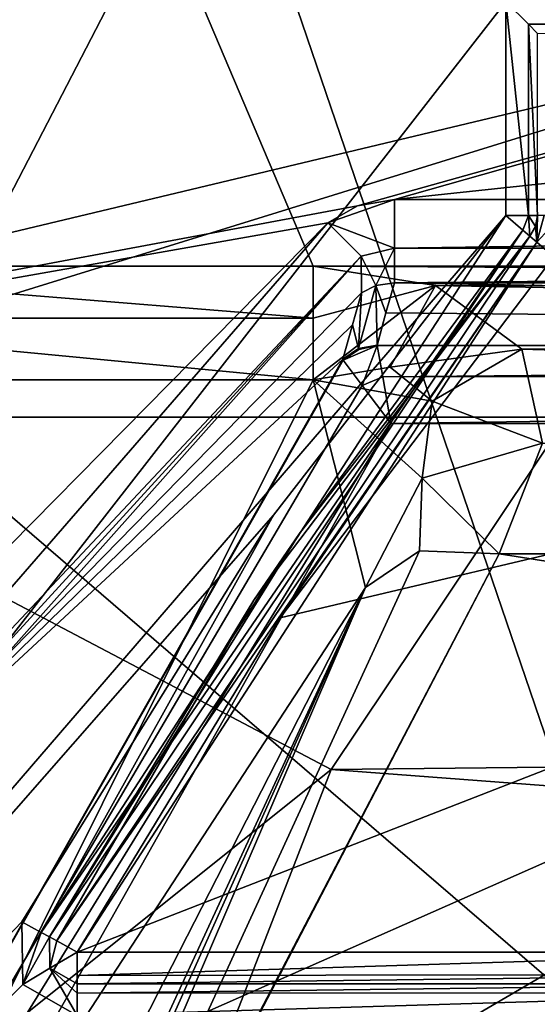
# Model space of a CAD drawing. Extents: x -200 to 200, y -703 to 625.
# Tile 45 of 256: x -6.63 to -5, y -518.31 to -515.21. Entities that reach past the tile are written whole.
import ezdxf

# ---------------------------------------------------------------- set-up
doc = ezdxf.new("R2010")
doc.units = 0
doc.header["$LTSCALE"] = 159.143519
for name, color, linetype in [('1713', 7, 'CONTINUOUS'), ('1732', 7, 'CONTINUOUS'), ('2592', 7, 'CONTINUOUS'), ('2593', 7, 'CONTINUOUS'), ('2595', 7, 'CONTINUOUS'), ('3928', 7, 'CONTINUOUS'), ('3931', 7, 'CONTINUOUS'), ('3939', 7, 'CONTINUOUS'), ('3940', 7, 'CONTINUOUS'), ('3947', 7, 'CONTINUOUS'), ('3948', 7, 'CONTINUOUS'), ('3949', 7, 'CONTINUOUS'), ('3958', 7, 'CONTINUOUS'), ('3962', 7, 'CONTINUOUS'), ('3963', 7, 'CONTINUOUS'), ('3964', 7, 'CONTINUOUS'), ('3984', 7, 'CONTINUOUS'), ('4059', 7, 'CONTINUOUS'), ('4060', 7, 'CONTINUOUS'), ('4063', 7, 'CONTINUOUS'), ('4064', 7, 'CONTINUOUS'), ('4065', 7, 'CONTINUOUS'), ('4066', 7, 'CONTINUOUS'), ('4114', 7, 'CONTINUOUS'), ('4115', 7, 'CONTINUOUS'), ('4116', 7, 'CONTINUOUS'), ('4117', 7, 'CONTINUOUS'), ('4118', 7, 'CONTINUOUS'), ('4119', 7, 'CONTINUOUS'), ('4332', 7, 'CONTINUOUS'), ('4337', 7, 'CONTINUOUS'), ('4338', 7, 'CONTINUOUS'), ('4340', 7, 'CONTINUOUS'), ('4341', 7, 'CONTINUOUS'), ('4353', 7, 'CONTINUOUS'), ('4365', 7, 'CONTINUOUS'), ('4381', 7, 'CONTINUOUS'), ('4383', 7, 'CONTINUOUS'), ('4390', 7, 'CONTINUOUS'), ('4392', 7, 'CONTINUOUS'), ('4404', 7, 'CONTINUOUS'), ('4407', 7, 'CONTINUOUS'), ('4412', 7, 'CONTINUOUS'), ('4413', 7, 'CONTINUOUS'), ('4532', 7, 'CONTINUOUS'), ('4533', 7, 'CONTINUOUS'), ('4535', 7, 'CONTINUOUS'), ('4536', 7, 'CONTINUOUS'), ('4538', 7, 'CONTINUOUS'), ('4554', 7, 'CONTINUOUS'), ('4556', 7, 'CONTINUOUS'), ('733', 7, 'CONTINUOUS')]:
    doc.layers.add(name, color=color, linetype=linetype)

msp = doc.modelspace()

# ---------------------------------------------------------------- linework, layer by layer
at = {"layer": '1713', "color": 7, "linetype": 'CONTINUOUS'}
for points in [[(-9.8698, -521.951, 64.65), (-5.9976, -514.471, 64.65), (-3.6, -521.5, 64.65), (-9.8698, -521.951, 64.65)], [(-3.6, -521.5, 64.65), (-5.9976, -514.471, 64.65), (-0.0001, -517.9, 64.65), (-3.6, -521.5, 64.65)], [(-5.9976, -514.471, 64.65), (6.2044, -514.7012, 64.65), (-0.0001, -517.9, 64.65), (-5.9976, -514.471, 64.65)]]:
    msp.add_3dface(points, dxfattribs=at)
at = {"layer": '1732', "color": 7, "linetype": 'CONTINUOUS'}
msp.add_3dface([(-5.9976, -514.471, 64.65), (-9.8698, -521.951, 64.65), (-6.7332, -513.7936, 63.65), (-5.9976, -514.471, 64.65)], dxfattribs=at)
at = {"layer": '2592', "color": 7, "linetype": 'CONTINUOUS'}
for points in [[(-5.651, -517.5736, 68.45), (5.5868, -517.4529, 68.45), (-4.1233, -515.2892, 68.45), (-5.651, -517.5736, 68.45)], [(0, -518, 68.45), (5.5868, -517.4529, 68.45), (-5.651, -517.5736, 68.45), (0, -518, 68.45)], [(-7.0824, -521.2597, 68.45), (0, -518, 68.45), (-5.651, -517.5736, 68.45), (-7.0824, -521.2597, 68.45)], [(-3.5, -521.5, 68.45), (0, -518, 68.45), (-7.0824, -521.2597, 68.45), (-3.5, -521.5, 68.45)]]:
    msp.add_3dface(points, dxfattribs=at)
at = {"layer": '2593', "color": 7, "linetype": 'CONTINUOUS'}
msp.add_3dface([(-5.9789, -513.6932, 68.55), (-7.8925, -512.1658, 68.65), (-7.8164, -516.4333, 68.55), (-5.9789, -513.6932, 68.55)], dxfattribs=at)
at = {"layer": '2595', "color": 7, "linetype": 'CONTINUOUS'}
for points in [[(-4.1233, -515.2892, 68.45), (0, -513.0366, 68.45), (-5.9789, -513.6932, 68.55), (-4.1233, -515.2892, 68.45)], [(-4.1233, -515.2892, 68.45), (-5.9789, -513.6932, 68.55), (-7.8164, -516.4333, 68.55), (-4.1233, -515.2892, 68.45)], [(-5.651, -517.5736, 68.45), (-4.1233, -515.2892, 68.45), (-7.8164, -516.4333, 68.55), (-5.651, -517.5736, 68.45)], [(-5.651, -517.5736, 68.45), (-7.8164, -516.4333, 68.55), (-9.4414, -520.6077, 68.55), (-5.651, -517.5736, 68.45)], [(-7.0824, -521.2597, 68.45), (-5.651, -517.5736, 68.45), (-9.4414, -520.6077, 68.55), (-7.0824, -521.2597, 68.45)]]:
    msp.add_3dface(points, dxfattribs=at)
at = {"layer": '3928', "color": 7, "linetype": 'CONTINUOUS'}
for points in [[(-10.616, -522.23, 58.15), (-5.1, -515.15, 58.15), (-7.0839, -514.7294, 58.15), (-10.616, -522.23, 58.15)], [(-5.1, -515.8248, 58.15), (-5.1, -515.15, 58.15), (-10.616, -522.23, 58.15), (-5.1, -515.8248, 58.15)], [(-5.8337, -516.771, 58.15), (-5.1, -515.8248, 58.15), (-10.616, -522.23, 58.15), (-5.8337, -516.771, 58.15)], [(-6.6278, -518.0538, 58.15), (-5.8337, -516.771, 58.15), (-10.616, -522.23, 58.15), (-6.6278, -518.0538, 58.15)], [(-6.6243, -518.252, 58.15), (-6.6278, -518.0538, 58.15), (-10.616, -522.23, 58.15), (-6.6243, -518.252, 58.15)], [(-6.4525, -518.35, 58.15), (-6.6243, -518.252, 58.15), (-10.616, -522.23, 58.15), (-6.4525, -518.35, 58.15)]]:
    msp.add_3dface(points, dxfattribs=at)
at = {"layer": '3931', "color": 7, "linetype": 'CONTINUOUS'}
for points in [[(-6.4525, -518.15, 11.15), (-0.55, -515.85, 11.15), (-5.8125, -517.0942, 11.15), (-6.4525, -518.15, 11.15)], [(-4.1, -518.15, 11.15), (-0.55, -515.85, 11.15), (-6.4525, -518.15, 11.15), (-4.1, -518.15, 11.15)], [(-0.55, -515.85, 11.15), (-4.9486, -515.9555, 11.15), (-5.8125, -517.0942, 11.15), (-0.55, -515.85, 11.15)]]:
    msp.add_3dface(points, dxfattribs=at)
at = {"layer": '3939', "color": 7, "linetype": 'CONTINUOUS'}
for points in [[(-5.8956, -517.0386, 11.25), (-5.0243, -515.8901, 11.25), (-5.7517, -516.8283, 58.05), (-5.8956, -517.0386, 11.25)], [(-5.0243, -515.8901, 11.25), (-5.0243, -515.8901, 58.05), (-5.7517, -516.8283, 58.05), (-5.0243, -515.8901, 11.25)], [(-6.5401, -518.1019, 58.05), (-5.8956, -517.0386, 11.25), (-5.7517, -516.8283, 58.05), (-6.5401, -518.1019, 58.05)], [(-6.5401, -518.1019, 11.25), (-5.8956, -517.0386, 11.25), (-6.5401, -518.1019, 58.05), (-6.5401, -518.1019, 11.25)]]:
    msp.add_3dface(points, dxfattribs=at)
at = {"layer": '3940', "color": 7, "linetype": 'CONTINUOUS'}
for points in [[(-4.1, -518.25, 11.25), (-6.4525, -518.25, 58.05), (-4.1, -518.25, 58.05), (-4.1, -518.25, 11.25)], [(-6.4525, -518.25, 11.25), (-6.4525, -518.25, 58.05), (-4.1, -518.25, 11.25), (-6.4525, -518.25, 11.25)]]:
    msp.add_3dface(points, dxfattribs=at)
at = {"layer": '3947', "color": 7, "linetype": 'CONTINUOUS'}
for points in [[(6.1461, -513.9332, 8.7108), (7.7436, -515.9847, 6.8018), (-6.4409, -514.2556, 8.4358), (6.1461, -513.9332, 8.7108)], [(-7.7436, -515.9847, 6.8018), (-6.4409, -514.2556, 8.4358), (-5.7084, -515.9847, 6.8018), (-7.7436, -515.9847, 6.8018)], [(-6.4409, -514.2556, 8.4358), (7.7436, -515.9847, 6.8018), (5.7084, -515.9847, 6.8018), (-6.4409, -514.2556, 8.4358)], [(-5.7084, -515.9847, 6.8018), (-6.4409, -514.2556, 8.4358), (5.7084, -515.9847, 6.8018), (-5.7084, -515.9847, 6.8018)], [(-5.3224, -516.0459, 6.7386), (-5.7084, -515.9847, 6.8018), (5.3141, -516.0486, 6.7358), (-5.3224, -516.0459, 6.7386)], [(5.3141, -516.0486, 6.7358), (-5.7084, -515.9847, 6.8018), (5.7084, -515.9847, 6.8018), (5.3141, -516.0486, 6.7358)], [(-5.0498, -516.247, 6.5278), (-5.3224, -516.0459, 6.7386), (5.0558, -516.2381, 6.5372), (-5.0498, -516.247, 6.5278)], [(5.0558, -516.2381, 6.5372), (-5.3224, -516.0459, 6.7386), (5.3141, -516.0486, 6.7358), (5.0558, -516.2381, 6.5372)], [(4.9857, -516.5467, 6.2051), (-5.0498, -516.247, 6.5278), (5.0558, -516.2381, 6.5372), (4.9857, -516.5467, 6.2051)], [(-4.9851, -516.5433, 6.2089), (-5.0498, -516.247, 6.5278), (4.9857, -516.5467, 6.2051), (-4.9851, -516.5433, 6.2089)], [(-5.1213, -516.8925, 5.8196), (-4.9851, -516.5433, 6.2089), (5.1214, -516.8925, 5.8196), (-5.1213, -516.8925, 5.8196)], [(-6.348, -519.2474, 2.7288), (-5.1213, -516.8925, 5.8196), (6.088, -518.6558, 3.5946), (-6.348, -519.2474, 2.7288)], [(6.088, -518.6558, 3.5946), (-5.1213, -516.8925, 5.8196), (5.1214, -516.8925, 5.8196), (6.088, -518.6558, 3.5946)]]:
    msp.add_3dface(points, dxfattribs=at)
at = {"layer": '3948', "color": 7, "linetype": 'CONTINUOUS'}
msp.add_3dface([(-7.6085, -520.1652, 6.65), (-7.7436, -516.3435, 6.65), (-5.7084, -516.3435, 6.65), (-7.6085, -520.1652, 6.65)], dxfattribs=at)
at = {"layer": '3949', "color": 7, "linetype": 'CONTINUOUS'}
msp.add_3dface([(-5.5429, -516.9991, 6.15), (-6.8107, -519.4761, 3.003), (-7.2863, -520.7679, 6.15), (-5.5429, -516.9991, 6.15)], dxfattribs=at)
at = {"layer": '3958', "color": 7, "linetype": 'CONTINUOUS'}
for points in [[(-5.3326, -516.4105, 6.5105), (-5.7084, -516.3435, 6.65), (-5.4656, -516.3038, 6.6179), (-5.3326, -516.4105, 6.5105)], [(-7.6085, -520.1652, 6.65), (-5.7084, -516.3435, 6.65), (-5.5429, -516.9991, 6.15), (-7.6085, -520.1652, 6.65)], [(-5.5429, -516.9991, 6.15), (-5.7084, -516.3435, 6.65), (-5.3645, -516.6539, 6.3481), (-5.5429, -516.9991, 6.15)], [(-5.3645, -516.6539, 6.3481), (-5.7084, -516.3435, 6.65), (-5.3326, -516.4105, 6.5105), (-5.3645, -516.6539, 6.3481)], [(-7.6085, -520.1652, 6.65), (-5.5429, -516.9991, 6.15), (-7.2863, -520.7679, 6.15), (-7.6085, -520.1652, 6.65)]]:
    msp.add_3dface(points, dxfattribs=at)
at = {"layer": '3962', "color": 7, "linetype": 'CONTINUOUS'}
for points in [[(-7.7436, -515.9847, 6.8018), (-5.7084, -515.9847, 6.8018), (-5.7084, -516.1487, 6.6895), (-7.7436, -515.9847, 6.8018)], [(-7.7436, -516.1487, 6.6895), (-7.7436, -515.9847, 6.8018), (-5.7084, -516.1487, 6.6895), (-7.7436, -516.1487, 6.6895)], [(-5.7084, -516.3435, 6.65), (-7.7436, -516.3435, 6.65), (-7.7436, -516.1487, 6.6895), (-5.7084, -516.3435, 6.65)], [(-5.7084, -516.3435, 6.65), (-7.7436, -516.1487, 6.6895), (-5.7084, -516.1487, 6.6895), (-5.7084, -516.3435, 6.65)]]:
    msp.add_3dface(points, dxfattribs=at)
at = {"layer": '3963', "color": 7, "linetype": 'CONTINUOUS'}
for points in [[(-5.7084, -515.9847, 6.8018), (-5.3224, -516.0459, 6.7386), (-5.7084, -516.1487, 6.6895), (-5.7084, -515.9847, 6.8018)], [(-5.7084, -516.3435, 6.65), (-5.3224, -516.0459, 6.7386), (-5.4656, -516.3038, 6.6179), (-5.7084, -516.3435, 6.65)], [(-5.3224, -516.0459, 6.7386), (-5.7084, -516.3435, 6.65), (-5.7084, -516.1487, 6.6895), (-5.3224, -516.0459, 6.7386)], [(-5.3224, -516.0459, 6.7386), (-5.0498, -516.247, 6.5278), (-5.4656, -516.3038, 6.6179), (-5.3224, -516.0459, 6.7386)], [(-5.0498, -516.247, 6.5278), (-5.3326, -516.4105, 6.5105), (-5.4656, -516.3038, 6.6179), (-5.0498, -516.247, 6.5278)], [(-5.0498, -516.247, 6.5278), (-4.9851, -516.5433, 6.2089), (-5.3326, -516.4105, 6.5105), (-5.0498, -516.247, 6.5278)], [(-4.9851, -516.5433, 6.2089), (-5.3645, -516.6539, 6.3481), (-5.3326, -516.4105, 6.5105), (-4.9851, -516.5433, 6.2089)], [(-4.9851, -516.5433, 6.2089), (-5.1213, -516.8925, 5.8196), (-5.3645, -516.6539, 6.3481), (-4.9851, -516.5433, 6.2089)], [(-5.5429, -516.9991, 6.15), (-5.3645, -516.6539, 6.3481), (-5.373, -516.8834, 5.9528), (-5.5429, -516.9991, 6.15)], [(-5.3645, -516.6539, 6.3481), (-5.1213, -516.8925, 5.8196), (-5.373, -516.8834, 5.9528), (-5.3645, -516.6539, 6.3481)]]:
    msp.add_3dface(points, dxfattribs=at)
at = {"layer": '3964', "color": 7, "linetype": 'CONTINUOUS'}
for points in [[(-5.5429, -516.9991, 6.15), (-5.373, -516.8834, 5.9528), (-7.2331, -520.9308, 0.0095), (-5.5429, -516.9991, 6.15)], [(-5.373, -516.8834, 5.9528), (-5.1213, -516.8925, 5.8196), (-7.2331, -520.9308, 0.0095), (-5.373, -516.8834, 5.9528)], [(-5.1213, -516.8925, 5.8196), (-6.348, -519.2474, 2.7288), (-7.2331, -520.9308, 0.0095), (-5.1213, -516.8925, 5.8196)], [(-7.4105, -521.1577, 0.15), (-6.8107, -519.4761, 3.003), (-5.5429, -516.9991, 6.15), (-7.4105, -521.1577, 0.15)], [(-7.4105, -521.1577, 0.15), (-5.5429, -516.9991, 6.15), (-7.2331, -520.9308, 0.0095), (-7.4105, -521.1577, 0.15)]]:
    msp.add_3dface(points, dxfattribs=at)
at = {"layer": '3984', "color": 7, "linetype": 'CONTINUOUS'}
msp.add_3dface([(-6.8166, -514.2531, 8.8145), (-6.4409, -514.2556, 8.4358), (-7.7436, -515.9847, 6.8018), (-6.8166, -514.2531, 8.8145)], dxfattribs=at)
at = {"layer": '4059', "color": 7, "linetype": 'CONTINUOUS'}
for points in [[(-6.5385, -518.2009, 11.25), (-6.5401, -518.1019, 11.25), (-6.5385, -518.2009, 58.05), (-6.5385, -518.2009, 11.25)], [(-6.5401, -518.1019, 11.25), (-6.5401, -518.1019, 58.05), (-6.5385, -518.2009, 58.05), (-6.5401, -518.1019, 11.25)], [(-6.4525, -518.25, 58.05), (-6.4525, -518.25, 11.25), (-6.5385, -518.2009, 11.25), (-6.4525, -518.25, 58.05)], [(-6.4525, -518.25, 58.05), (-6.5385, -518.2009, 11.25), (-6.5385, -518.2009, 58.05), (-6.4525, -518.25, 58.05)]]:
    msp.add_3dface(points, dxfattribs=at)
at = {"layer": '4060', "color": 7, "linetype": 'CONTINUOUS'}
for points in [[(-5.0063, -515.8596, 11.25), (-5, -515.8248, 11.25), (-5.0063, -515.8596, 58.05), (-5.0063, -515.8596, 11.25)], [(-5, -515.8248, 11.25), (-5, -515.8248, 58.05), (-5.0063, -515.8596, 58.05), (-5, -515.8248, 11.25)], [(-5.0243, -515.8901, 58.05), (-5.0243, -515.8901, 11.25), (-5.0063, -515.8596, 11.25), (-5.0243, -515.8901, 58.05)], [(-5.0243, -515.8901, 58.05), (-5.0063, -515.8596, 11.25), (-5.0063, -515.8596, 58.05), (-5.0243, -515.8901, 58.05)]]:
    msp.add_3dface(points, dxfattribs=at)
at = {"layer": '4063', "color": 7, "linetype": 'CONTINUOUS'}
for points in [[(-5, -515.8248, 11.25), (-5.0063, -515.8596, 11.25), (-5.0021, -515.9093, 11.1793), (-5, -515.8248, 11.25)], [(-4.9252, -515.8248, 11.1532), (-4.9791, -515.8248, 11.1888), (-5.0021, -515.9093, 11.1793), (-4.9252, -515.8248, 11.1532)], [(-4.9486, -515.9555, 11.15), (-4.9252, -515.8248, 11.1532), (-5.0021, -515.9093, 11.1793), (-4.9486, -515.9555, 11.15)], [(-4.9791, -515.8248, 11.1888), (-5, -515.8248, 11.25), (-5.0021, -515.9093, 11.1793), (-4.9791, -515.8248, 11.1888)], [(-5.0063, -515.8596, 11.25), (-5.0243, -515.8901, 11.25), (-5.0021, -515.9093, 11.1793), (-5.0063, -515.8596, 11.25)]]:
    msp.add_3dface(points, dxfattribs=at)
at = {"layer": '4064', "color": 7, "linetype": 'CONTINUOUS'}
for points in [[(-5.0243, -515.8901, 11.25), (-5.8956, -517.0386, 11.25), (-6.5169, -518.1146, 11.1822), (-5.0243, -515.8901, 11.25)], [(-5.0021, -515.9093, 11.1793), (-5.0243, -515.8901, 11.25), (-6.5169, -518.1146, 11.1822), (-5.0021, -515.9093, 11.1793)], [(-6.4525, -518.15, 11.15), (-5.0021, -515.9093, 11.1793), (-6.5169, -518.1146, 11.1822), (-6.4525, -518.15, 11.15)], [(-6.4525, -518.15, 11.15), (-5.8125, -517.0942, 11.15), (-5.0021, -515.9093, 11.1793), (-6.4525, -518.15, 11.15)], [(-5.8125, -517.0942, 11.15), (-4.9486, -515.9555, 11.15), (-5.0021, -515.9093, 11.1793), (-5.8125, -517.0942, 11.15)], [(-5.8956, -517.0386, 11.25), (-6.5401, -518.1019, 11.25), (-6.5169, -518.1146, 11.1822), (-5.8956, -517.0386, 11.25)]]:
    msp.add_3dface(points, dxfattribs=at)
at = {"layer": '4065', "color": 7, "linetype": 'CONTINUOUS'}
for points in [[(-6.5401, -518.1019, 11.25), (-6.5385, -518.2009, 11.25), (-6.5169, -518.1146, 11.1822), (-6.5401, -518.1019, 11.25)], [(-6.5385, -518.2009, 11.25), (-6.4525, -518.15, 11.15), (-6.5169, -518.1146, 11.1822), (-6.5385, -518.2009, 11.25)], [(-6.4525, -518.25, 11.25), (-6.4525, -518.15, 11.15), (-6.5385, -518.2009, 11.25), (-6.4525, -518.25, 11.25)], [(-6.4525, -518.15, 11.15), (-6.4525, -518.25, 11.25), (-6.4525, -518.2235, 11.1822), (-6.4525, -518.15, 11.15)]]:
    msp.add_3dface(points, dxfattribs=at)
at = {"layer": '4066', "color": 7, "linetype": 'CONTINUOUS'}
for points in [[(-4.1, -518.15, 11.15), (-6.4525, -518.2235, 11.1822), (-4.1, -518.2207, 11.1793), (-4.1, -518.15, 11.15)], [(-4.1, -518.15, 11.15), (-6.4525, -518.15, 11.15), (-6.4525, -518.2235, 11.1822), (-4.1, -518.15, 11.15)], [(-6.4525, -518.2235, 11.1822), (-6.4525, -518.25, 11.25), (-4.1, -518.2207, 11.1793), (-6.4525, -518.2235, 11.1822)], [(-6.4525, -518.25, 11.25), (-4.1, -518.25, 11.25), (-4.1, -518.2207, 11.1793), (-6.4525, -518.25, 11.25)]]:
    msp.add_3dface(points, dxfattribs=at)
at = {"layer": '4114', "color": 7, "linetype": 'CONTINUOUS'}
for points in [[(5.1, -515.15, 58.15), (-5.1, -515.15, 58.15), (-5.0293, -515.2207, 58.1207), (5.1, -515.15, 58.15)], [(5.0293, -515.2207, 58.1207), (5.1, -515.15, 58.15), (-5.0293, -515.2207, 58.1207), (5.0293, -515.2207, 58.1207)], [(-5, -515.25, 58.05), (5.0293, -515.2207, 58.1207), (-5.0293, -515.2207, 58.1207), (-5, -515.25, 58.05)]]:
    msp.add_3dface(points, dxfattribs=at)
at = {"layer": '4115', "color": 7, "linetype": 'CONTINUOUS'}
for points in [[(-5.1, -515.15, 58.15), (-5.0292, -515.8248, 58.1206), (-5.0293, -515.2207, 58.1207), (-5.1, -515.15, 58.15)], [(-5.1, -515.15, 58.15), (-5.1, -515.8248, 58.15), (-5.0292, -515.8248, 58.1206), (-5.1, -515.15, 58.15)], [(-5, -515.8248, 58.05), (-5, -515.25, 58.05), (-5.0293, -515.2207, 58.1207), (-5, -515.8248, 58.05)], [(-5.0292, -515.8248, 58.1206), (-5, -515.8248, 58.05), (-5.0293, -515.2207, 58.1207), (-5.0292, -515.8248, 58.1206)]]:
    msp.add_3dface(points, dxfattribs=at)
at = {"layer": '4116', "color": 7, "linetype": 'CONTINUOUS'}
for points in [[(-5.1, -515.8248, 58.15), (-5.0463, -515.8711, 58.1205), (-5.0292, -515.8248, 58.1206), (-5.1, -515.8248, 58.15)], [(-5.0463, -515.8711, 58.1205), (-5.0243, -515.8901, 58.05), (-5.0292, -515.8248, 58.1206), (-5.0463, -515.8711, 58.1205)], [(-5.0243, -515.8901, 58.05), (-5.0063, -515.8596, 58.05), (-5.0292, -515.8248, 58.1206), (-5.0243, -515.8901, 58.05)], [(-5.0063, -515.8596, 58.05), (-5, -515.8248, 58.05), (-5.0292, -515.8248, 58.1206), (-5.0063, -515.8596, 58.05)]]:
    msp.add_3dface(points, dxfattribs=at)
at = {"layer": '4117', "color": 7, "linetype": 'CONTINUOUS'}
for points in [[(-5.1, -515.8248, 58.15), (-5.8337, -516.771, 58.15), (-6.5658, -518.0878, 58.1207), (-5.1, -515.8248, 58.15)], [(-5.1, -515.8248, 58.15), (-6.5658, -518.0878, 58.1207), (-5.0463, -515.8711, 58.1205), (-5.1, -515.8248, 58.15)], [(-6.5658, -518.0878, 58.1207), (-6.5401, -518.1019, 58.05), (-5.0463, -515.8711, 58.1205), (-6.5658, -518.0878, 58.1207)], [(-6.5401, -518.1019, 58.05), (-5.7517, -516.8283, 58.05), (-5.0463, -515.8711, 58.1205), (-6.5401, -518.1019, 58.05)], [(-5.7517, -516.8283, 58.05), (-5.0243, -515.8901, 58.05), (-5.0463, -515.8711, 58.1205), (-5.7517, -516.8283, 58.05)], [(-5.8337, -516.771, 58.15), (-6.6278, -518.0538, 58.15), (-6.5658, -518.0878, 58.1207), (-5.8337, -516.771, 58.15)]]:
    msp.add_3dface(points, dxfattribs=at)
at = {"layer": '4118', "color": 7, "linetype": 'CONTINUOUS'}
for points in [[(-6.6278, -518.0538, 58.15), (-6.6243, -518.252, 58.15), (-6.5658, -518.0878, 58.1207), (-6.6278, -518.0538, 58.15)], [(-6.6243, -518.252, 58.15), (-6.5401, -518.1019, 58.05), (-6.5658, -518.0878, 58.1207), (-6.6243, -518.252, 58.15)], [(-6.5401, -518.1019, 58.05), (-6.6243, -518.252, 58.15), (-6.5385, -518.2009, 58.05), (-6.5401, -518.1019, 58.05)], [(-6.6243, -518.252, 58.15), (-6.4525, -518.35, 58.15), (-6.5385, -518.2009, 58.05), (-6.6243, -518.252, 58.15)], [(-6.4525, -518.25, 58.05), (-6.5385, -518.2009, 58.05), (-6.4525, -518.2793, 58.1207), (-6.4525, -518.25, 58.05)], [(-6.5385, -518.2009, 58.05), (-6.4525, -518.35, 58.15), (-6.4525, -518.2793, 58.1207), (-6.5385, -518.2009, 58.05)]]:
    msp.add_3dface(points, dxfattribs=at)
at = {"layer": '4119', "color": 7, "linetype": 'CONTINUOUS'}
for points in [[(-4.1, -518.2785, 58.1199), (-4.1, -518.25, 58.05), (-6.4525, -518.2793, 58.1207), (-4.1, -518.2785, 58.1199)], [(-4.1, -518.25, 58.05), (-6.4525, -518.25, 58.05), (-6.4525, -518.2793, 58.1207), (-4.1, -518.25, 58.05)], [(-6.4525, -518.35, 58.15), (-4.1, -518.35, 58.15), (-4.1, -518.2785, 58.1199), (-6.4525, -518.35, 58.15)], [(-6.4525, -518.35, 58.15), (-4.1, -518.2785, 58.1199), (-6.4525, -518.2793, 58.1207), (-6.4525, -518.35, 58.15)]]:
    msp.add_3dface(points, dxfattribs=at)
at = {"layer": '4332', "color": 7, "linetype": 'CONTINUOUS'}
for points in [[(-10.922, -520.4942, -13.35), (-6.4706, -513.2598, -13.35), (0, -515.6664, -13.35), (-10.922, -520.4942, -13.35)], [(0, -515.6664, -13.35), (-6.4706, -513.2598, -13.35), (-1.9164, -513.7496, -13.35), (0, -515.6664, -13.35)], [(11.0442, -520.8628, -13.35), (-10.922, -520.4942, -13.35), (0, -515.6664, -13.35), (11.0442, -520.8628, -13.35)]]:
    msp.add_3dface(points, dxfattribs=at)
at = {"layer": '4337', "color": 7, "linetype": 'CONTINUOUS'}
for points in [[(-6.6276, -513.4509, -8.6967), (-8.9874, -516.4339, -5.5994), (-1.2713, -514.5895, -7.7171), (-6.6276, -513.4509, -8.6967)], [(-8.9874, -516.4339, -5.5994), (-5.5688, -515.7942, -6.4277), (-1.2713, -514.5895, -7.7171), (-8.9874, -516.4339, -5.5994)], [(-5.5688, -515.7942, -6.4277), (-5.4521, -515.7743, -6.4516), (-1.2713, -514.5895, -7.7171), (-5.5688, -515.7942, -6.4277)], [(-5.4521, -515.7743, -6.4516), (0, -515.1926, -7.1096), (-1.2713, -514.5895, -7.7171), (-5.4521, -515.7743, -6.4516)], [(-5.4521, -515.7743, -6.4516), (5.4521, -515.7743, -6.4516), (0, -515.1926, -7.1096), (-5.4521, -515.7743, -6.4516)], [(-5.5688, -515.7942, -6.4277), (-8.9874, -516.4339, -5.5994), (-5.6621, -515.8483, -6.3621), (-5.5688, -515.7942, -6.4277)], [(-5.6621, -515.8483, -6.3621), (-8.9874, -516.4339, -5.5994), (-7.3086, -517.5187, -3.8458), (-5.6621, -515.8483, -6.3621)]]:
    msp.add_3dface(points, dxfattribs=at)
at = {"layer": '4338', "color": 7, "linetype": 'CONTINUOUS'}
for points in [[(5.4629, -516.4813, -7.85), (-8.6205, -522.0752, -7.85), (0, -525.45, -7.85), (5.4629, -516.4813, -7.85)], [(5.4629, -516.4813, -7.85), (-5.4635, -516.4813, -7.85), (-8.6205, -522.0752, -7.85), (5.4629, -516.4813, -7.85)]]:
    msp.add_3dface(points, dxfattribs=at)
at = {"layer": '4340', "color": 7, "linetype": 'CONTINUOUS'}
for points in [[(-5.4521, -516.0373, -6.5216), (-5.4787, -516.1323, -7.0602), (5.5059, -516.2351, -7.6434), (-5.4521, -516.0373, -6.5216)], [(5.4521, -516.0373, -6.5216), (-5.4521, -516.0373, -6.5216), (5.5059, -516.2351, -7.6434), (5.4521, -516.0373, -6.5216)], [(-5.5061, -516.2336, -7.6347), (-5.5059, -516.2351, -7.6434), (-5.4787, -516.1323, -7.0602), (-5.5061, -516.2336, -7.6347)], [(-5.4787, -516.1323, -7.0602), (-5.5059, -516.2351, -7.6434), (5.5059, -516.2351, -7.6434), (-5.4787, -516.1323, -7.0602)]]:
    msp.add_3dface(points, dxfattribs=at)
at = {"layer": '4341', "color": 7, "linetype": 'CONTINUOUS'}
for points in [[(-5.5555, -516.0689, -6.4442), (-7.1845, -517.7336, -3.9023), (-5.5846, -516.1702, -7.0132), (-5.5555, -516.0689, -6.4442)], [(-5.5846, -516.1702, -7.0132), (-7.1845, -517.7336, -3.9023), (-5.6145, -516.2785, -7.6218), (-5.5846, -516.1702, -7.0132)], [(-5.6145, -516.2785, -7.6218), (-7.1845, -517.7336, -3.9023), (-8.8477, -521.9682, -7.6218), (-5.6145, -516.2785, -7.6218)]]:
    msp.add_3dface(points, dxfattribs=at)
at = {"layer": '4353', "color": 7, "linetype": 'CONTINUOUS'}
for points in [[(-6.9086, -513.3323, -9.1444), (-9.3284, -516.4357, -6.0913), (-6.6276, -513.4509, -8.6967), (-6.9086, -513.3323, -9.1444)], [(-9.3284, -516.4357, -6.0913), (-8.9874, -516.4339, -5.5994), (-6.6276, -513.4509, -8.6967), (-9.3284, -516.4357, -6.0913)]]:
    msp.add_3dface(points, dxfattribs=at)
at = {"layer": '4365', "color": 7, "linetype": 'CONTINUOUS'}
msp.add_3dface([(-6.4706, -513.2598, -13.35), (-10.922, -520.4942, -13.35), (-6.6406, -513.0765, -13.1), (-6.4706, -513.2598, -13.35)], dxfattribs=at)
at = {"layer": '4381', "color": 7, "linetype": 'CONTINUOUS'}
for points in [[(5.4521, -515.9281, -6.4026), (5.4521, -515.7743, -6.4516), (-5.4521, -515.9281, -6.4026), (5.4521, -515.9281, -6.4026)], [(5.4521, -515.7743, -6.4516), (-5.4521, -515.7743, -6.4516), (-5.4521, -515.9281, -6.4026), (5.4521, -515.7743, -6.4516)], [(-5.4521, -516.0373, -6.5216), (5.4521, -515.9281, -6.4026), (-5.4521, -515.9281, -6.4026), (-5.4521, -516.0373, -6.5216)], [(-5.4521, -516.0373, -6.5216), (5.4521, -516.0373, -6.5216), (5.4521, -515.9281, -6.4026), (-5.4521, -516.0373, -6.5216)]]:
    msp.add_3dface(points, dxfattribs=at)
at = {"layer": '4383', "color": 7, "linetype": 'CONTINUOUS'}
for points in [[(-5.565, -516.245, -7.63), (-5.5061, -516.2336, -7.6347), (-5.5101, -516.046, -6.5023), (-5.565, -516.245, -7.63)], [(-5.5555, -516.0689, -6.4442), (-5.565, -516.245, -7.63), (-5.5101, -516.046, -6.5023), (-5.5555, -516.0689, -6.4442)], [(-5.4787, -516.1323, -7.0602), (-5.4521, -516.0373, -6.5216), (-5.5101, -516.046, -6.5023), (-5.4787, -516.1323, -7.0602)], [(-5.5061, -516.2336, -7.6347), (-5.4787, -516.1323, -7.0602), (-5.5101, -516.046, -6.5023), (-5.5061, -516.2336, -7.6347)], [(-5.5555, -516.0689, -6.4442), (-5.5846, -516.1702, -7.0132), (-5.565, -516.245, -7.63), (-5.5555, -516.0689, -6.4442)], [(-5.5846, -516.1702, -7.0132), (-5.6145, -516.2785, -7.6218), (-5.565, -516.245, -7.63), (-5.5846, -516.1702, -7.0132)]]:
    msp.add_3dface(points, dxfattribs=at)
at = {"layer": '4390', "color": 7, "linetype": 'CONTINUOUS'}
for points in [[(-5.5571, -515.9531, -6.3507), (-5.6621, -515.8483, -6.3621), (-8.182, -518.7512, -0.9494), (-5.5571, -515.9531, -6.3507)], [(-5.6621, -515.8483, -6.3621), (-7.3086, -517.5187, -3.8458), (-8.182, -518.7512, -0.9494), (-5.6621, -515.8483, -6.3621)], [(-8.1733, -518.8909, -0.9869), (-5.5571, -515.9531, -6.3507), (-8.182, -518.7512, -0.9494), (-8.1733, -518.8909, -0.9869)], [(-8.1733, -518.8909, -0.9869), (-7.1845, -517.7336, -3.9023), (-5.5571, -515.9531, -6.3507), (-8.1733, -518.8909, -0.9869)], [(-7.1845, -517.7336, -3.9023), (-5.5555, -516.0689, -6.4442), (-5.5571, -515.9531, -6.3507), (-7.1845, -517.7336, -3.9023)]]:
    msp.add_3dface(points, dxfattribs=at)
at = {"layer": '4392', "color": 7, "linetype": 'CONTINUOUS'}
for points in [[(-5.4521, -515.7743, -6.4516), (-5.6621, -515.8483, -6.3621), (-5.4521, -515.9281, -6.4026), (-5.4521, -515.7743, -6.4516)], [(-5.4521, -515.7743, -6.4516), (-5.5688, -515.7942, -6.4277), (-5.6621, -515.8483, -6.3621), (-5.4521, -515.7743, -6.4516)], [(-5.4521, -515.9281, -6.4026), (-5.6621, -515.8483, -6.3621), (-5.5571, -515.9531, -6.3507), (-5.4521, -515.9281, -6.4026)], [(-5.5101, -516.046, -6.5023), (-5.4521, -515.9281, -6.4026), (-5.5571, -515.9531, -6.3507), (-5.5101, -516.046, -6.5023)], [(-5.5101, -516.046, -6.5023), (-5.4521, -516.0373, -6.5216), (-5.4521, -515.9281, -6.4026), (-5.5101, -516.046, -6.5023)], [(-5.5555, -516.0689, -6.4442), (-5.5101, -516.046, -6.5023), (-5.5571, -515.9531, -6.3507), (-5.5555, -516.0689, -6.4442)]]:
    msp.add_3dface(points, dxfattribs=at)
at = {"layer": '4404', "color": 7, "linetype": 'CONTINUOUS'}
for points in [[(-5.6145, -516.2785, -7.6218), (-8.8477, -521.9682, -7.6218), (-5.614, -516.2797, -7.6327), (-5.6145, -516.2785, -7.6218)], [(-5.614, -516.2797, -7.6327), (-8.8477, -521.9682, -7.6218), (-5.6131, -516.2812, -7.6434), (-5.614, -516.2797, -7.6327)], [(-5.6131, -516.2812, -7.6434), (-8.8477, -521.9682, -7.6218), (-5.5532, -516.3616, -7.802), (-5.6131, -516.2812, -7.6434)], [(-8.8477, -521.9682, -7.6218), (-5.4635, -516.4813, -7.85), (-5.5532, -516.3616, -7.802), (-8.8477, -521.9682, -7.6218)], [(-5.4635, -516.4813, -7.85), (-8.8477, -521.9682, -7.6218), (-8.6205, -522.0752, -7.85), (-5.4635, -516.4813, -7.85)]]:
    msp.add_3dface(points, dxfattribs=at)
at = {"layer": '4407', "color": 7, "linetype": 'CONTINUOUS'}
for points in [[(5.5059, -516.2351, -7.6434), (-5.5059, -516.2351, -7.6434), (-5.4889, -516.3339, -7.802), (5.5059, -516.2351, -7.6434)], [(5.5059, -516.2351, -7.6434), (-5.4889, -516.3339, -7.802), (5.4907, -516.3235, -7.7939), (5.5059, -516.2351, -7.6434)], [(-5.4889, -516.3339, -7.802), (-5.4635, -516.4813, -7.85), (5.4907, -516.3235, -7.7939), (-5.4889, -516.3339, -7.802)], [(-5.4635, -516.4813, -7.85), (5.4629, -516.4813, -7.85), (5.4907, -516.3235, -7.7939), (-5.4635, -516.4813, -7.85)]]:
    msp.add_3dface(points, dxfattribs=at)
at = {"layer": '4412', "color": 7, "linetype": 'CONTINUOUS'}
for points in [[(-5.6131, -516.2812, -7.6434), (-5.5059, -516.2351, -7.6434), (-5.5641, -516.2475, -7.6456), (-5.6131, -516.2812, -7.6434)], [(-5.5059, -516.2351, -7.6434), (-5.6131, -516.2812, -7.6434), (-5.5532, -516.3616, -7.802), (-5.5059, -516.2351, -7.6434)], [(-5.4889, -516.3339, -7.802), (-5.5059, -516.2351, -7.6434), (-5.5532, -516.3616, -7.802), (-5.4889, -516.3339, -7.802)], [(-5.4635, -516.4813, -7.85), (-5.4889, -516.3339, -7.802), (-5.5532, -516.3616, -7.802), (-5.4635, -516.4813, -7.85)]]:
    msp.add_3dface(points, dxfattribs=at)
at = {"layer": '4413', "color": 7, "linetype": 'CONTINUOUS'}
for points in [[(-5.5059, -516.2351, -7.6434), (-5.5061, -516.2336, -7.6347), (-5.565, -516.245, -7.63), (-5.5059, -516.2351, -7.6434)], [(-5.5059, -516.2351, -7.6434), (-5.565, -516.245, -7.63), (-5.5641, -516.2475, -7.6456), (-5.5059, -516.2351, -7.6434)], [(-5.565, -516.245, -7.63), (-5.6145, -516.2785, -7.6218), (-5.614, -516.2797, -7.6327), (-5.565, -516.245, -7.63)], [(-5.565, -516.245, -7.63), (-5.614, -516.2797, -7.6327), (-5.6131, -516.2812, -7.6434), (-5.565, -516.245, -7.63)], [(-5.565, -516.245, -7.63), (-5.6131, -516.2812, -7.6434), (-5.5641, -516.2475, -7.6456), (-5.565, -516.245, -7.63)]]:
    msp.add_3dface(points, dxfattribs=at)
at = {"layer": '4532', "color": 7, "linetype": 'CONTINUOUS'}
for points in [[(-7.5839, -515.6274, -13.35), (0, -511.25, -13.35), (-6.2882, -513.0938, -13.35), (-7.5839, -515.6274, -13.35)], [(-11.0428, -520.8584, -13.35), (-7.5839, -515.6274, -13.35), (-6.2882, -513.0938, -13.35), (-11.0428, -520.8584, -13.35)]]:
    msp.add_3dface(points, dxfattribs=at)
at = {"layer": '4533', "color": 7, "linetype": 'CONTINUOUS'}
for points in [[(-9.4598, -516.6572, -14.3127), (-6.4546, -512.9072, -13.6), (-4.9836, -511.7839, -14.224), (-9.4598, -516.6572, -14.3127)], [(-11.281, -520.7816, -13.6), (-6.4546, -512.9072, -13.6), (-9.4598, -516.6572, -14.3127), (-11.281, -520.7816, -13.6)]]:
    msp.add_3dface(points, dxfattribs=at)
at = {"layer": '4535', "color": 7, "linetype": 'CONTINUOUS'}
for points in [[(-5.7366, -512.5057, -14.4692), (0, -510.4095, -14.4123), (0, -522.5102, -17.4641), (-5.7366, -512.5057, -14.4692)], [(-8.3932, -515.2839, -14.5199), (-5.7366, -512.5057, -14.4692), (0, -522.5102, -17.4641), (-8.3932, -515.2839, -14.5199)], [(-11.1229, -520.7242, -14.564), (-8.3932, -515.2839, -14.5199), (0, -522.5102, -17.4641), (-11.1229, -520.7242, -14.564)]]:
    msp.add_3dface(points, dxfattribs=at)
at = {"layer": '4536', "color": 7, "linetype": 'CONTINUOUS'}
for points in [[(0, -511.25, -13.35), (-7.5839, -515.6274, -13.35), (0, -511.25, -13.5246), (0, -511.25, -13.35)], [(0, -511.25, -13.5246), (-7.5839, -515.6274, -13.35), (-7.109, -515.0265, -13.6624), (0, -511.25, -13.5246)]]:
    msp.add_3dface(points, dxfattribs=at)
at = {"layer": '4538', "color": 7, "linetype": 'CONTINUOUS'}
for points in [[(-1.5804, -514.1176, -14.59), (-7.013, -515.1015, -13.8465), (0, -515.3073, -14.9953), (-1.5804, -514.1176, -14.59)], [(-7.013, -515.1015, -13.8465), (-10.2876, -521.3301, -13.948), (0, -515.3073, -14.9953), (-7.013, -515.1015, -13.8465)], [(0, -515.3073, -14.9953), (-10.2876, -521.3301, -13.948), (0, -528.75, -16.85), (0, -515.3073, -14.9953)]]:
    msp.add_3dface(points, dxfattribs=at)
at = {"layer": '4554', "color": 7, "linetype": 'CONTINUOUS'}
for points in [[(-6.2882, -513.0938, -13.35), (-6.4546, -512.9072, -13.6), (-11.281, -520.7816, -13.6), (-6.2882, -513.0938, -13.35)], [(-11.0428, -520.8584, -13.35), (-6.2882, -513.0938, -13.35), (-11.281, -520.7816, -13.6), (-11.0428, -520.8584, -13.35)]]:
    msp.add_3dface(points, dxfattribs=at)
at = {"layer": '4556', "color": 7, "linetype": 'CONTINUOUS'}
for points in [[(-9.4598, -516.6572, -14.3127), (-4.9836, -511.7839, -14.224), (-8.3932, -515.2839, -14.5199), (-9.4598, -516.6572, -14.3127)], [(-4.9836, -511.7839, -14.224), (-5.7366, -512.5057, -14.4692), (-8.3932, -515.2839, -14.5199), (-4.9836, -511.7839, -14.224)]]:
    msp.add_3dface(points, dxfattribs=at)
at = {"layer": '733', "color": 7, "linetype": 'CONTINUOUS'}
for points in [[(160, -512.4656, 8.8992), (-160, -512.4656, 8.8992), (-160, -516.4616, 3.3992), (160, -512.4656, 8.8992)], [(160, -516.4616, 3.3992), (160, -512.4656, 8.8992), (-160, -516.4616, 3.3992), (160, -516.4616, 3.3992)], [(160, -516.4616, -3.3992), (-160, -516.4616, -3.3992), (-160, -512.4656, -8.8992), (160, -516.4616, -3.3992)], [(160, -512.4656, -8.8992), (160, -516.4616, -3.3992), (-160, -512.4656, -8.8992), (160, -512.4656, -8.8992)], [(160, -516.4616, 3.3992), (-160, -516.4616, 3.3992), (-160, -516.4616, -3.3992), (160, -516.4616, 3.3992)], [(160, -516.4616, -3.3992), (160, -516.4616, 3.3992), (-160, -516.4616, -3.3992), (160, -516.4616, -3.3992)]]:
    msp.add_3dface(points, dxfattribs=at)

doc.saveas('drawing.dxf')
